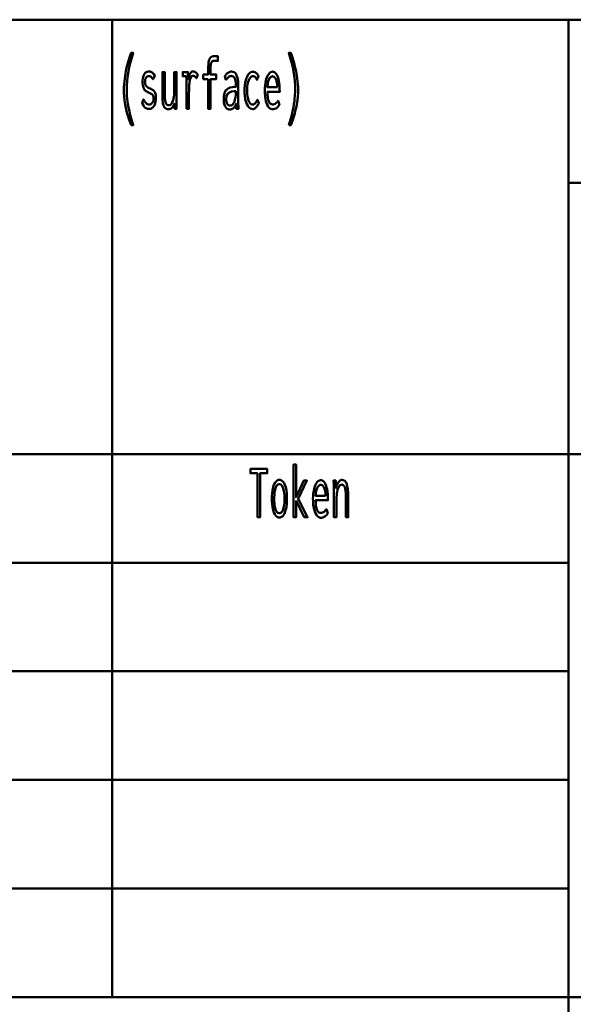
# Model space of a CAD drawing. Header units: millimetres. Extents: x 0 to 420, y 0 to 297.
# Tile 14 of 28: x 300 to 321, y 29 to 67. Entities that reach past the tile are written whole.
import ezdxf

# ---------------------------------------------------------------- set-up
doc = ezdxf.new("R2010")
doc.units = ezdxf.units.MM
doc.layers.add('AM_0', color=7, linetype='Continuous', lineweight=50)

# ---------------------------------------------------------------- blocks, each defined once
blk = doc.blocks.new('1_Drawing_frame_0_in_6060C2111N1N4N_300Cl0__1203')
at = {"layer": 'AM_0'}
for p, q in [((224.62, 67.49), (407.5, 67.49)), ((303.36, 29.42), (303.36, 67.49)), ((321.14, 67.49), (321.14, 12.5)), ((321.14, 61.14), (407.5, 61.14)), ((224.62, 50.57), (407.5, 50.57)), ((224.62, 46.34), (321.14, 46.34)), ((224.62, 42.11), (321.14, 42.11)), ((224.62, 37.88), (321.14, 37.88)), ((224.62, 33.65), (321.14, 33.65)), ((407.5, 29.42), (224.62, 29.42))]:
    blk.add_line(p, q, dxfattribs=at)
blk = doc.blocks.new('77_text3__1_in_6060C2111N1N4N_300Cl0__1203')
at = {"layer": 'AM_0'}
for points in [[(304.101, 63.388), (304.101, 63.388), (304.067, 63.485), (304.02, 63.624), (304.02, 63.624), (303.977, 63.756), (303.952, 63.841), (303.952, 63.841), (303.929, 63.925), (303.898, 64.053), (303.898, 64.053), (303.872, 64.182), (303.857, 64.27), (303.857, 64.27), (303.844, 64.358), (303.831, 64.492), (303.831, 64.492), (303.823, 64.629), (303.822, 64.721), (303.822, 64.721), (303.825, 64.866), (303.841, 65.088), (303.841, 65.088), (303.87, 65.314), (303.898, 65.468), (303.898, 65.468), (303.93, 65.621), (303.987, 65.845), (303.987, 65.845), (304.054, 66.06), (304.105, 66.199), (304.187, 66.199), (304.187, 66.199), (304.141, 66.057), (304.08, 65.841), (304.08, 65.841), (304.029, 65.623), (304.001, 65.475), (304.001, 65.475), (303.977, 65.328), (303.951, 65.11), (303.951, 65.11), (303.938, 64.895), (303.935, 64.753), (303.935, 64.753), (303.936, 64.669), (303.943, 64.539), (303.943, 64.539), (303.956, 64.402), (303.967, 64.308), (303.967, 64.308), (303.981, 64.213), (304.006, 64.07), (304.006, 64.07), (304.035, 63.927), (304.057, 63.832), (304.057, 63.832), (304.08, 63.738), (304.118, 63.603), (304.118, 63.603), (304.158, 63.472), (304.187, 63.388), (304.101, 63.388)], [(307.105, 65.176), (306.915, 65.176), (306.915, 65.351), (307.105, 65.351), (307.105, 65.588), (307.105, 65.588), (307.106, 65.66), (307.112, 65.756), (307.112, 65.756), (307.124, 65.837), (307.134, 65.883), (307.134, 65.883), (307.147, 65.923), (307.169, 65.973), (307.169, 65.973), (307.196, 66.012), (307.217, 66.032), (307.217, 66.032), (307.239, 66.047), (307.277, 66.063), (307.277, 66.063), (307.32, 66.072), (307.352, 66.074), (307.352, 66.074), (307.374, 66.074), (307.411, 66.072), (307.411, 66.072), (307.453, 66.069), (307.485, 66.066), (307.485, 65.887), (307.485, 65.887), (307.466, 65.89), (307.432, 65.893), (307.432, 65.893), (307.394, 65.894), (307.365, 65.895), (307.365, 65.895), (307.345, 65.894), (307.316, 65.89), (307.316, 65.89), (307.291, 65.883), (307.277, 65.876), (307.277, 65.876), (307.263, 65.867), (307.245, 65.848), (307.245, 65.848), (307.23, 65.822), (307.221, 65.802), (307.221, 65.802), (307.213, 65.777), (307.205, 65.734), (307.205, 65.734), (307.201, 65.68), (307.2, 65.64), (307.2, 65.351), (307.42, 65.351), (307.42, 65.176), (307.199, 65.176), (307.199, 64.02), (307.105, 64.02), (307.105, 65.176)], [(310.244, 63.388), (310.244, 63.388), (310.272, 63.472), (310.313, 63.603), (310.313, 63.603), (310.35, 63.738), (310.374, 63.832), (310.374, 63.832), (310.395, 63.927), (310.424, 64.07), (310.424, 64.07), (310.449, 64.213), (310.463, 64.308), (310.463, 64.308), (310.475, 64.402), (310.487, 64.539), (310.487, 64.539), (310.494, 64.669), (310.496, 64.753), (310.496, 64.753), (310.493, 64.895), (310.479, 65.11), (310.479, 65.11), (310.454, 65.328), (310.43, 65.475), (310.43, 65.475), (310.401, 65.623), (310.351, 65.841), (310.351, 65.841), (310.29, 66.057), (310.244, 66.199), (310.326, 66.199), (310.326, 66.199), (310.376, 66.06), (310.443, 65.845), (310.443, 65.845), (310.5, 65.621), (310.533, 65.468), (310.533, 65.468), (310.56, 65.314), (310.59, 65.088), (310.59, 65.088), (310.606, 64.866), (310.609, 64.721), (310.609, 64.721), (310.607, 64.629), (310.6, 64.492), (310.6, 64.492), (310.586, 64.358), (310.574, 64.27), (310.574, 64.27), (310.559, 64.182), (310.532, 64.053), (310.532, 64.053), (310.501, 63.925), (310.478, 63.841), (310.478, 63.841), (310.453, 63.756), (310.411, 63.624), (310.411, 63.624), (310.364, 63.485), (310.329, 63.388), (310.244, 63.388)], [(304.796, 64.012), (304.796, 64.012), (304.761, 64.015), (304.712, 64.028), (304.712, 64.028), (304.669, 64.052), (304.643, 64.075), (304.643, 64.075), (304.618, 64.102), (304.583, 64.151), (304.583, 64.151), (304.55, 64.21), (304.528, 64.255), (304.591, 64.383), (304.591, 64.383), (304.611, 64.345), (304.642, 64.296), (304.642, 64.296), (304.673, 64.255), (304.694, 64.233), (304.694, 64.233), (304.715, 64.214), (304.747, 64.194), (304.747, 64.194), (304.781, 64.183), (304.804, 64.181), (304.804, 64.181), (304.819, 64.182), (304.843, 64.188), (304.843, 64.188), (304.867, 64.198), (304.883, 64.208), (304.883, 64.208), (304.898, 64.22), (304.92, 64.241), (304.92, 64.241), (304.939, 64.268), (304.95, 64.288), (304.95, 64.288), (304.96, 64.311), (304.971, 64.348), (304.971, 64.348), (304.977, 64.39), (304.978, 64.42), (304.978, 64.42), (304.977, 64.447), (304.973, 64.482), (304.973, 64.482), (304.965, 64.512), (304.958, 64.53), (304.958, 64.53), (304.949, 64.545), (304.935, 64.565), (304.935, 64.565), (304.918, 64.582), (304.906, 64.591), (304.906, 64.591), (304.891, 64.6), (304.865, 64.615), (304.865, 64.615), (304.834, 64.63), (304.809, 64.641), (304.782, 64.653), (304.782, 64.653), (304.754, 64.666), (304.716, 64.688), (304.716, 64.688), (304.682, 64.71), (304.662, 64.726), (304.662, 64.726), (304.643, 64.744), (304.618, 64.777), (304.618, 64.777), (304.595, 64.817), (304.582, 64.848), (304.582, 64.848), (304.57, 64.883), (304.558, 64.944), (304.558, 64.944), (304.551, 65.015), (304.55, 65.068), (304.55, 65.068), (304.551, 65.122), (304.558, 65.197), (304.558, 65.197), (304.571, 65.262), (304.584, 65.301), (304.584, 65.301), (304.598, 65.335), (304.623, 65.379), (304.623, 65.379), (304.651, 65.415), (304.673, 65.434), (304.673, 65.434), (304.695, 65.449), (304.731, 65.465), (304.731, 65.465), (304.768, 65.474), (304.795, 65.476), (304.795, 65.476), (304.85, 65.469), (304.923, 65.434), (304.923, 65.434), (304.986, 65.368), (305.022, 65.307), (304.961, 65.167), (304.961, 65.167), (304.929, 65.212), (304.881, 65.26), (304.881, 65.26), (304.83, 65.286), (304.796, 65.291), (304.796, 65.291), (304.779, 65.29), (304.756, 65.285), (304.756, 65.285), (304.733, 65.275), (304.719, 65.265), (304.719, 65.265), (304.706, 65.254), (304.688, 65.234), (304.688, 65.234), (304.673, 65.209), (304.664, 65.191), (304.664, 65.191), (304.657, 65.17), (304.649, 65.138), (304.649, 65.138), (304.645, 65.101), (304.644, 65.076), (304.644, 65.076), (304.646, 65.033), (304.657, 64.977), (304.657, 64.977), (304.678, 64.93), (304.697, 64.905), (304.697, 64.905), (304.72, 64.882), (304.76, 64.851), (304.76, 64.851), (304.806, 64.825), (304.84, 64.809), (304.84, 64.809), (304.845, 64.807), (304.851, 64.805), (304.851, 64.805), (304.856, 64.803), (304.858, 64.803), (304.858, 64.803), (304.881, 64.793), (304.914, 64.777), (304.914, 64.777), (304.943, 64.76), (304.96, 64.748), (304.96, 64.748), (304.977, 64.734), (305, 64.705), (305, 64.705), (305.022, 64.668), (305.036, 64.639), (305.036, 64.639), (305.048, 64.605), (305.061, 64.546), (305.061, 64.546), (305.068, 64.476), (305.069, 64.423), (305.069, 64.423), (305.067, 64.366), (305.059, 64.289), (305.059, 64.289), (305.042, 64.222), (305.027, 64.183), (305.027, 64.183), (305.01, 64.148), (304.981, 64.104), (304.981, 64.104), (304.948, 64.069), (304.924, 64.051), (304.924, 64.051), (304.899, 64.037), (304.861, 64.022), (304.861, 64.022), (304.822, 64.014), (304.796, 64.012)], [(305.554, 64.002), (305.554, 64.002), (305.52, 64.004), (305.476, 64.017), (305.476, 64.017), (305.438, 64.04), (305.416, 64.061), (305.416, 64.061), (305.397, 64.087), (305.372, 64.133), (305.372, 64.133), (305.353, 64.188), (305.344, 64.231), (305.344, 64.231), (305.336, 64.277), (305.328, 64.355), (305.328, 64.355), (305.323, 64.444), (305.322, 64.509), (305.322, 65.45), (305.416, 65.45), (305.416, 64.613), (305.416, 64.613), (305.416, 64.556), (305.418, 64.478), (305.418, 64.478), (305.422, 64.411), (305.425, 64.371), (305.425, 64.371), (305.43, 64.335), (305.441, 64.286), (305.441, 64.286), (305.456, 64.243), (305.469, 64.218), (305.469, 64.218), (305.484, 64.196), (305.512, 64.173), (305.512, 64.173), (305.546, 64.16), (305.572, 64.158), (305.572, 64.158), (305.6, 64.161), (305.638, 64.177), (305.638, 64.177), (305.671, 64.208), (305.691, 64.236), (305.691, 64.236), (305.709, 64.269), (305.732, 64.325), (305.732, 64.325), (305.75, 64.389), (305.76, 64.436), (305.76, 64.436), (305.768, 64.486), (305.776, 64.562), (305.776, 64.562), (305.78, 64.642), (305.781, 64.696), (305.781, 65.45), (305.875, 65.45), (305.875, 64.329), (305.875, 64.329), (305.875, 64.274), (305.875, 64.194), (305.875, 64.194), (305.876, 64.117), (305.877, 64.067), (305.878, 64.02), (305.794, 64.02), (305.789, 64.223), (305.789, 64.223), (305.773, 64.18), (305.746, 64.125), (305.746, 64.125), (305.713, 64.081), (305.689, 64.056), (305.689, 64.056), (305.664, 64.037), (305.624, 64.015), (305.624, 64.015), (305.583, 64.004), (305.554, 64.002)], [(306.264, 64.02), (306.264, 64.02), (306.264, 64.079), (306.264, 64.2), (306.264, 64.2), (306.265, 64.361), (306.266, 64.491), (306.267, 64.753), (306.267, 64.753), (306.267, 64.822), (306.267, 64.913), (306.267, 64.913), (306.266, 64.991), (306.264, 65.035), (306.264, 65.035), (306.263, 65.073), (306.261, 65.124), (306.261, 65.124), (306.259, 65.164), (306.257, 65.186), (306.257, 65.186), (306.255, 65.206), (306.251, 65.236), (306.251, 65.236), (306.246, 65.268), (306.243, 65.289), (306.115, 65.289), (306.115, 65.45), (306.317, 65.45), (306.332, 65.167), (306.332, 65.167), (306.338, 65.205), (306.348, 65.259), (306.348, 65.259), (306.363, 65.307), (306.374, 65.336), (306.374, 65.336), (306.387, 65.363), (306.407, 65.397), (306.407, 65.397), (306.429, 65.425), (306.445, 65.441), (306.445, 65.441), (306.46, 65.454), (306.484, 65.467), (306.484, 65.467), (306.508, 65.475), (306.524, 65.476), (306.524, 65.476), (306.543, 65.474), (306.572, 65.466), (306.572, 65.466), (306.601, 65.45), (306.621, 65.436), (306.621, 65.436), (306.639, 65.419), (306.664, 65.39), (306.664, 65.39), (306.685, 65.357), (306.698, 65.333), (306.643, 65.206), (306.643, 65.206), (306.636, 65.22), (306.622, 65.241), (306.622, 65.241), (306.605, 65.261), (306.591, 65.275), (306.591, 65.275), (306.577, 65.286), (306.553, 65.299), (306.553, 65.299), (306.528, 65.306), (306.51, 65.307), (306.51, 65.307), (306.479, 65.3), (306.439, 65.263), (306.439, 65.263), (306.408, 65.194), (306.392, 65.13), (306.392, 65.13), (306.38, 65.053), (306.367, 64.913), (306.367, 64.913), (306.36, 64.744), (306.358, 64.615), (306.358, 64.02), (306.264, 64.02)], [(307.943, 63.994), (307.943, 63.994), (307.917, 63.996), (307.879, 64.005), (307.879, 64.005), (307.845, 64.022), (307.823, 64.038), (307.823, 64.038), (307.803, 64.057), (307.776, 64.093), (307.776, 64.093), (307.753, 64.137), (307.74, 64.171), (307.74, 64.171), (307.729, 64.209), (307.718, 64.273), (307.718, 64.273), (307.711, 64.344), (307.71, 64.396), (307.71, 64.396), (307.715, 64.499), (307.74, 64.629), (307.74, 64.629), (307.787, 64.726), (307.831, 64.773), (307.831, 64.773), (307.88, 64.809), (307.961, 64.848), (307.961, 64.848), (308.048, 64.867), (308.109, 64.869), (308.183, 64.866), (308.183, 64.925), (308.183, 64.925), (308.183, 64.958), (308.181, 65.008), (308.181, 65.008), (308.177, 65.055), (308.174, 65.087), (308.174, 65.087), (308.169, 65.117), (308.158, 65.161), (308.158, 65.161), (308.141, 65.203), (308.127, 65.23), (308.127, 65.23), (308.11, 65.254), (308.079, 65.28), (308.079, 65.28), (308.041, 65.294), (308.011, 65.297), (308.011, 65.297), (307.987, 65.295), (307.953, 65.287), (307.953, 65.287), (307.922, 65.272), (307.903, 65.259), (307.903, 65.259), (307.884, 65.242), (307.853, 65.212), (307.853, 65.212), (307.821, 65.176), (307.798, 65.148), (307.75, 65.289), (307.75, 65.289), (307.766, 65.309), (307.789, 65.336), (307.789, 65.336), (307.809, 65.36), (307.822, 65.375), (307.822, 65.375), (307.836, 65.388), (307.859, 65.407), (307.859, 65.407), (307.885, 65.426), (307.905, 65.438), (307.905, 65.438), (307.926, 65.449), (307.958, 65.461), (307.958, 65.461), (307.993, 65.467), (308.018, 65.468), (308.018, 65.468), (308.062, 65.464), (308.119, 65.442), (308.119, 65.442), (308.166, 65.401), (308.191, 65.364), (308.191, 65.364), (308.213, 65.321), (308.238, 65.256), (308.238, 65.256), (308.255, 65.188), (308.263, 65.142), (308.263, 65.142), (308.268, 65.095), (308.273, 65.027), (308.273, 65.027), (308.276, 64.961), (308.276, 64.917), (308.276, 64.42), (308.276, 64.42), (308.277, 64.346), (308.279, 64.229), (308.279, 64.229), (308.284, 64.106), (308.288, 64.02), (308.199, 64.02), (308.199, 64.02), (308.198, 64.033), (308.198, 64.057), (308.198, 64.057), (308.197, 64.087), (308.196, 64.11), (308.192, 64.218), (308.192, 64.218), (308.177, 64.173), (308.149, 64.116), (308.149, 64.116), (308.115, 64.07), (308.088, 64.047), (308.088, 64.047), (308.06, 64.028), (308.017, 64.007), (308.017, 64.007), (307.973, 63.996), (307.943, 63.994)], [(308.841, 64.01), (308.841, 64.01), (308.805, 64.013), (308.755, 64.031), (308.755, 64.031), (308.708, 64.065), (308.678, 64.095), (308.678, 64.095), (308.651, 64.133), (308.614, 64.2), (308.614, 64.2), (308.583, 64.281), (308.565, 64.343), (308.565, 64.343), (308.551, 64.41), (308.535, 64.519), (308.535, 64.519), (308.526, 64.639), (308.524, 64.725), (308.524, 64.725), (308.526, 64.813), (308.535, 64.936), (308.535, 64.936), (308.552, 65.049), (308.568, 65.119), (308.568, 65.119), (308.586, 65.183), (308.619, 65.268), (308.619, 65.268), (308.657, 65.338), (308.685, 65.377), (308.685, 65.377), (308.715, 65.409), (308.763, 65.443), (308.763, 65.443), (308.814, 65.462), (308.849, 65.466), (308.849, 65.466), (308.877, 65.463), (308.917, 65.452), (308.917, 65.452), (308.954, 65.431), (308.977, 65.412), (308.977, 65.412), (308.998, 65.39), (309.027, 65.352), (309.027, 65.352), (309.051, 65.31), (309.065, 65.278), (309.007, 65.146), (309.007, 65.146), (308.995, 65.17), (308.977, 65.203), (308.977, 65.203), (308.957, 65.232), (308.944, 65.249), (308.944, 65.249), (308.929, 65.263), (308.904, 65.279), (308.904, 65.279), (308.876, 65.287), (308.855, 65.289), (308.855, 65.289), (308.829, 65.286), (308.791, 65.271), (308.791, 65.271), (308.756, 65.243), (308.734, 65.218), (308.734, 65.218), (308.714, 65.187), (308.687, 65.133), (308.687, 65.133), (308.664, 65.07), (308.651, 65.022), (308.651, 65.022), (308.64, 64.97), (308.629, 64.888), (308.629, 64.888), (308.622, 64.799), (308.621, 64.736), (308.621, 64.736), (308.622, 64.677), (308.628, 64.591), (308.628, 64.591), (308.639, 64.51), (308.649, 64.458), (308.649, 64.458), (308.66, 64.41), (308.682, 64.345), (308.682, 64.345), (308.707, 64.29), (308.726, 64.258), (308.726, 64.258), (308.747, 64.231), (308.78, 64.202), (308.78, 64.202), (308.816, 64.187), (308.841, 64.184), (308.841, 64.184), (308.857, 64.185), (308.88, 64.19), (308.88, 64.19), (308.901, 64.2), (308.914, 64.21), (308.914, 64.21), (308.927, 64.221), (308.944, 64.239), (308.944, 64.239), (308.96, 64.26), (308.97, 64.275), (308.97, 64.275), (308.98, 64.292), (308.995, 64.32), (308.995, 64.32), (309.01, 64.351), (309.021, 64.374), (309.076, 64.238), (309.063, 64.214), (309.063, 64.214), (309.051, 64.189), (309.033, 64.156), (309.033, 64.156), (309.016, 64.126), (309.005, 64.109), (309.005, 64.109), (308.994, 64.093), (308.975, 64.071), (308.975, 64.071), (308.954, 64.051), (308.938, 64.039), (308.938, 64.039), (308.921, 64.028), (308.893, 64.017), (308.893, 64.017), (308.863, 64.011), (308.841, 64.01)], [(309.612, 63.999), (309.612, 63.999), (309.584, 64.002), (309.542, 64.018), (309.542, 64.018), (309.5, 64.048), (309.472, 64.075), (309.472, 64.075), (309.445, 64.109), (309.408, 64.174), (309.408, 64.174), (309.375, 64.256), (309.356, 64.319), (309.356, 64.319), (309.339, 64.39), (309.321, 64.509), (309.321, 64.509), (309.311, 64.646), (309.309, 64.745), (309.309, 64.745), (309.311, 64.824), (309.32, 64.937), (309.32, 64.937), (309.336, 65.044), (309.351, 65.111), (309.351, 65.111), (309.369, 65.175), (309.4, 65.26), (309.4, 65.26), (309.436, 65.332), (309.463, 65.373), (309.463, 65.373), (309.491, 65.407), (309.535, 65.444), (309.535, 65.444), (309.582, 65.464), (309.614, 65.468), (309.614, 65.468), (309.645, 65.465), (309.69, 65.445), (309.69, 65.445), (309.731, 65.41), (309.757, 65.377), (309.757, 65.377), (309.781, 65.337), (309.813, 65.264), (309.813, 65.264), (309.84, 65.176), (309.855, 65.108), (309.855, 65.108), (309.868, 65.034), (309.882, 64.912), (309.882, 64.912), (309.889, 64.777), (309.891, 64.68), (309.412, 64.68), (309.412, 64.68), (309.414, 64.589), (309.424, 64.47), (309.424, 64.47), (309.444, 64.371), (309.463, 64.316), (309.463, 64.316), (309.486, 64.271), (309.527, 64.223), (309.527, 64.223), (309.576, 64.197), (309.614, 64.192), (309.614, 64.192), (309.643, 64.193), (309.683, 64.202), (309.683, 64.202), (309.719, 64.218), (309.74, 64.233), (309.74, 64.233), (309.76, 64.25), (309.788, 64.279), (309.788, 64.279), (309.814, 64.31), (309.831, 64.332), (309.884, 64.176), (309.884, 64.176), (309.864, 64.146), (309.832, 64.106), (309.832, 64.106), (309.795, 64.07), (309.769, 64.049), (309.769, 64.049), (309.742, 64.031), (309.696, 64.012), (309.696, 64.012), (309.647, 64.001), (309.612, 63.999)], [(309.8, 64.86), (309.8, 64.86), (309.798, 64.909), (309.792, 64.978), (309.792, 64.978), (309.782, 65.042), (309.773, 65.082), (309.773, 65.082), (309.763, 65.119), (309.744, 65.167), (309.744, 65.167), (309.723, 65.208), (309.707, 65.231), (309.707, 65.231), (309.69, 65.25), (309.662, 65.27), (309.662, 65.27), (309.633, 65.281), (309.612, 65.284), (309.612, 65.284), (309.591, 65.281), (309.561, 65.27), (309.561, 65.27), (309.533, 65.25), (309.515, 65.231), (309.515, 65.231), (309.498, 65.208), (309.476, 65.167), (309.476, 65.167), (309.456, 65.119), (309.445, 65.082), (309.445, 65.082), (309.435, 65.042), (309.424, 64.978), (309.424, 64.978), (309.416, 64.909), (309.413, 64.86), (309.8, 64.86)], [(307.958, 64.145), (307.958, 64.145), (307.986, 64.148), (308.026, 64.163), (308.026, 64.163), (308.061, 64.192), (308.082, 64.218), (308.082, 64.218), (308.101, 64.25), (308.126, 64.305), (308.126, 64.305), (308.147, 64.37), (308.158, 64.418), (308.158, 64.418), (308.167, 64.471), (308.177, 64.554), (308.177, 64.554), (308.182, 64.643), (308.183, 64.706), (308.183, 64.706), (308.167, 64.708), (308.146, 64.71), (308.146, 64.71), (308.13, 64.711), (308.122, 64.712), (308.122, 64.712), (308.008, 64.699), (307.885, 64.633), (307.885, 64.633), (307.819, 64.51), (307.806, 64.397), (307.806, 64.397), (307.808, 64.352), (307.816, 64.292), (307.816, 64.292), (307.832, 64.241), (307.847, 64.212), (307.847, 64.212), (307.864, 64.188), (307.895, 64.162), (307.895, 64.162), (307.931, 64.147), (307.958, 64.145)]]:
    blk.add_lwpolyline(points, dxfattribs=at)
blk = doc.blocks.new('86_text11__1_in_6060C2111N1N4N_300Cl0__1203')
at = {"layer": 'AM_0'}
for points in [[(309.033, 49.826), (308.75, 49.826), (308.75, 49.995), (309.41, 49.995), (309.41, 49.826), (309.129, 49.826), (309.129, 48.11), (309.033, 48.11), (309.033, 49.826)], [(310.529, 48.757), (310.529, 48.11), (310.435, 48.11), (310.435, 50.164), (310.529, 50.164), (310.529, 48.891), (310.831, 49.54), (310.952, 49.54), (310.617, 48.828), (310.977, 48.11), (310.851, 48.11), (310.529, 48.757)], [(309.88, 48.097), (309.88, 48.097), (309.845, 48.101), (309.797, 48.12), (309.797, 48.12), (309.752, 48.155), (309.725, 48.188), (309.725, 48.188), (309.699, 48.227), (309.665, 48.298), (309.665, 48.298), (309.637, 48.382), (309.621, 48.446), (309.621, 48.446), (309.608, 48.515), (309.593, 48.627), (309.593, 48.627), (309.586, 48.749), (309.584, 48.835), (309.584, 48.835), (309.586, 48.922), (309.593, 49.043), (309.593, 49.043), (309.607, 49.154), (309.62, 49.223), (309.62, 49.223), (309.636, 49.286), (309.664, 49.369), (309.664, 49.369), (309.698, 49.438), (309.723, 49.477), (309.723, 49.477), (309.751, 49.509), (309.796, 49.544), (309.796, 49.544), (309.846, 49.562), (309.881, 49.566), (309.881, 49.566), (309.916, 49.562), (309.966, 49.544), (309.966, 49.544), (310.011, 49.509), (310.038, 49.477), (310.038, 49.477), (310.064, 49.438), (310.097, 49.369), (310.097, 49.369), (310.125, 49.286), (310.14, 49.223), (310.14, 49.223), (310.153, 49.154), (310.167, 49.043), (310.167, 49.043), (310.174, 48.922), (310.176, 48.835), (310.176, 48.835), (310.174, 48.749), (310.167, 48.627), (310.167, 48.627), (310.152, 48.515), (310.139, 48.446), (310.139, 48.446), (310.124, 48.382), (310.095, 48.298), (310.095, 48.298), (310.062, 48.227), (310.036, 48.188), (310.036, 48.188), (310.008, 48.155), (309.964, 48.12), (309.964, 48.12), (309.915, 48.101), (309.88, 48.097)], [(311.492, 48.089), (311.492, 48.089), (311.464, 48.092), (311.422, 48.108), (311.422, 48.108), (311.38, 48.138), (311.352, 48.165), (311.352, 48.165), (311.325, 48.199), (311.288, 48.264), (311.288, 48.264), (311.255, 48.346), (311.236, 48.409), (311.236, 48.409), (311.219, 48.48), (311.201, 48.599), (311.201, 48.599), (311.191, 48.736), (311.189, 48.835), (311.189, 48.835), (311.191, 48.914), (311.2, 49.027), (311.2, 49.027), (311.216, 49.134), (311.231, 49.201), (311.231, 49.201), (311.249, 49.265), (311.28, 49.35), (311.28, 49.35), (311.316, 49.422), (311.343, 49.463), (311.343, 49.463), (311.371, 49.497), (311.415, 49.534), (311.415, 49.534), (311.462, 49.554), (311.494, 49.558), (311.494, 49.558), (311.525, 49.555), (311.57, 49.535), (311.57, 49.535), (311.611, 49.5), (311.637, 49.467), (311.637, 49.467), (311.661, 49.427), (311.693, 49.354), (311.693, 49.354), (311.72, 49.266), (311.735, 49.198), (311.735, 49.198), (311.748, 49.124), (311.762, 49.002), (311.762, 49.002), (311.769, 48.867), (311.771, 48.77), (311.292, 48.77), (311.292, 48.77), (311.294, 48.679), (311.304, 48.56), (311.304, 48.56), (311.324, 48.461), (311.343, 48.406), (311.343, 48.406), (311.366, 48.361), (311.407, 48.313), (311.407, 48.313), (311.456, 48.287), (311.494, 48.282), (311.494, 48.282), (311.523, 48.283), (311.563, 48.292), (311.563, 48.292), (311.599, 48.308), (311.62, 48.323), (311.62, 48.323), (311.64, 48.34), (311.668, 48.369), (311.668, 48.369), (311.694, 48.4), (311.711, 48.422), (311.764, 48.266), (311.764, 48.266), (311.744, 48.236), (311.712, 48.196), (311.712, 48.196), (311.675, 48.16), (311.649, 48.139), (311.649, 48.139), (311.622, 48.121), (311.576, 48.102), (311.576, 48.102), (311.527, 48.091), (311.492, 48.089)], [(312.006, 49.155), (312.006, 49.155), (312.006, 49.179), (312.006, 49.215), (312.006, 49.215), (312.004, 49.248), (312.003, 49.27), (312.003, 49.27), (312.002, 49.293), (312, 49.331), (312, 49.331), (311.997, 49.373), (311.995, 49.404), (311.986, 49.54), (312.077, 49.54), (312.092, 49.244), (312.092, 49.244), (312.098, 49.279), (312.11, 49.33), (312.11, 49.33), (312.126, 49.378), (312.139, 49.408), (312.139, 49.408), (312.154, 49.436), (312.178, 49.474), (312.178, 49.474), (312.204, 49.506), (312.223, 49.524), (312.223, 49.524), (312.242, 49.539), (312.272, 49.555), (312.272, 49.555), (312.302, 49.564), (312.322, 49.566), (312.322, 49.566), (312.368, 49.559), (312.427, 49.524), (312.427, 49.524), (312.476, 49.459), (312.503, 49.399), (312.503, 49.399), (312.525, 49.327), (312.549, 49.2), (312.549, 49.2), (312.562, 49.05), (312.564, 48.937), (312.564, 48.11), (312.47, 48.11), (312.47, 48.83), (312.47, 48.83), (312.47, 48.898), (312.468, 48.99), (312.468, 48.99), (312.464, 49.072), (312.46, 49.121), (312.46, 49.121), (312.454, 49.166), (312.443, 49.226), (312.443, 49.226), (312.427, 49.279), (312.414, 49.309), (312.414, 49.309), (312.398, 49.335), (312.37, 49.363), (312.37, 49.363), (312.336, 49.379), (312.309, 49.381), (312.309, 49.381), (312.281, 49.378), (312.243, 49.358), (312.243, 49.358), (312.21, 49.321), (312.19, 49.287), (312.19, 49.287), (312.173, 49.247), (312.15, 49.18), (312.15, 49.18), (312.132, 49.103), (312.122, 49.046), (312.122, 49.046), (312.115, 48.987), (312.107, 48.895), (312.107, 48.895), (312.102, 48.801), (312.101, 48.737), (312.101, 48.11), (312.006, 48.11), (312.006, 49.155)], [(309.876, 48.261), (309.876, 48.261), (309.9, 48.264), (309.933, 48.278), (309.933, 48.278), (309.964, 48.304), (309.983, 48.329), (309.983, 48.329), (310.001, 48.359), (310.024, 48.412), (310.024, 48.412), (310.043, 48.476), (310.054, 48.524), (310.054, 48.524), (310.063, 48.577), (310.073, 48.662), (310.073, 48.662), (310.079, 48.756), (310.08, 48.822), (310.08, 48.822), (310.079, 48.892), (310.073, 48.989), (310.073, 48.989), (310.064, 49.077), (310.055, 49.131), (310.055, 49.131), (310.044, 49.181), (310.024, 49.246), (310.024, 49.246), (310.001, 49.301), (309.984, 49.331), (309.984, 49.331), (309.965, 49.356), (309.934, 49.382), (309.934, 49.382), (309.9, 49.397), (309.876, 49.4), (309.876, 49.4), (309.853, 49.397), (309.821, 49.382), (309.821, 49.382), (309.792, 49.355), (309.773, 49.33), (309.773, 49.33), (309.757, 49.3), (309.734, 49.245), (309.734, 49.245), (309.715, 49.179), (309.705, 49.129), (309.705, 49.129), (309.696, 49.075), (309.687, 48.986), (309.687, 48.986), (309.681, 48.889), (309.68, 48.82), (309.68, 48.82), (309.681, 48.753), (309.687, 48.66), (309.687, 48.66), (309.696, 48.574), (309.705, 48.522), (309.705, 48.522), (309.715, 48.474), (309.734, 48.411), (309.734, 48.411), (309.757, 48.358), (309.773, 48.328), (309.773, 48.328), (309.792, 48.304), (309.821, 48.278), (309.821, 48.278), (309.853, 48.264), (309.876, 48.261)], [(311.68, 48.95), (311.68, 48.95), (311.678, 48.999), (311.672, 49.068), (311.672, 49.068), (311.662, 49.132), (311.653, 49.172), (311.653, 49.172), (311.643, 49.209), (311.624, 49.257), (311.624, 49.257), (311.603, 49.298), (311.587, 49.321), (311.587, 49.321), (311.57, 49.34), (311.542, 49.36), (311.542, 49.36), (311.513, 49.371), (311.492, 49.374), (311.492, 49.374), (311.471, 49.371), (311.441, 49.36), (311.441, 49.36), (311.413, 49.34), (311.395, 49.321), (311.395, 49.321), (311.378, 49.298), (311.356, 49.257), (311.356, 49.257), (311.336, 49.209), (311.325, 49.172), (311.325, 49.172), (311.315, 49.132), (311.304, 49.068), (311.304, 49.068), (311.296, 48.999), (311.293, 48.95), (311.68, 48.95)]]:
    blk.add_lwpolyline(points, dxfattribs=at)

msp = doc.modelspace()

# ---------------------------------------------------------------- block references
for name in ['1_Drawing_frame_0_in_6060C2111N1N4N_300Cl0__1203', '77_text3__1_in_6060C2111N1N4N_300Cl0__1203', '86_text11__1_in_6060C2111N1N4N_300Cl0__1203']:
    msp.add_blockref(name, (0, 0))

doc.saveas('drawing.dxf')
